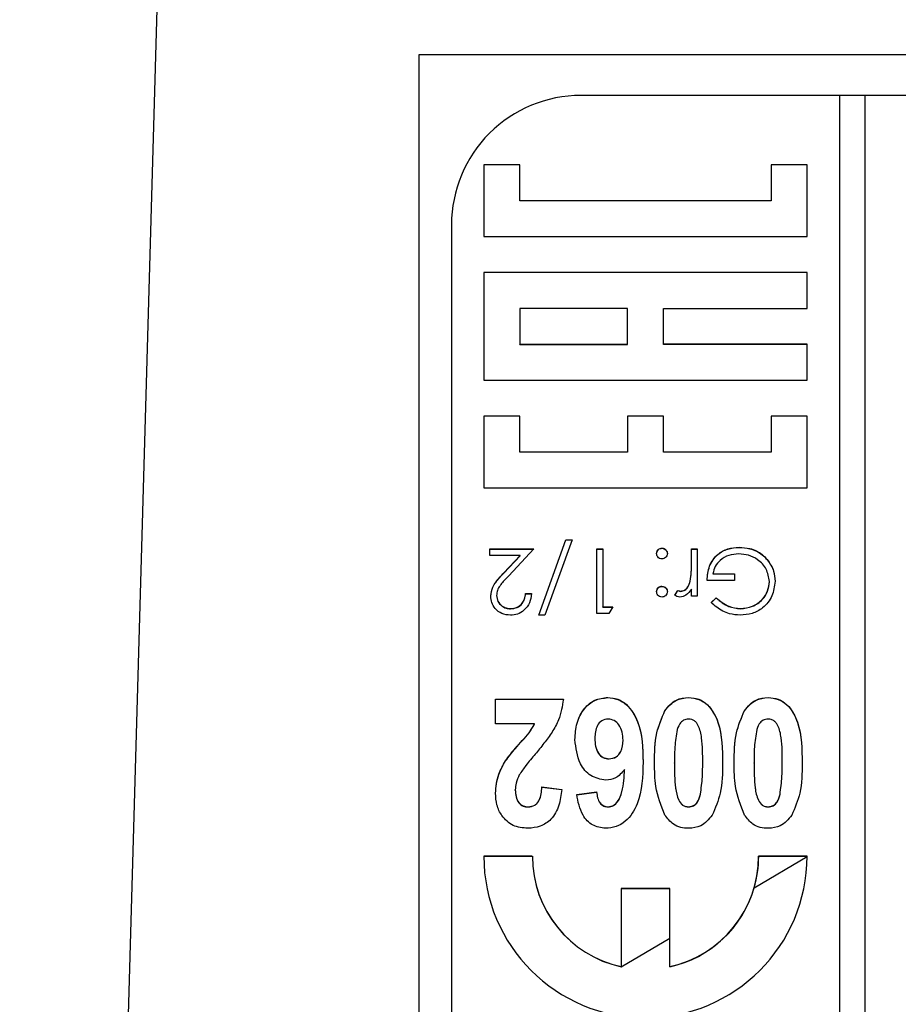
# Model space of a CAD drawing. Header units: millimetres. Extents: x 1841 to 4925, y 385 to 2485.
# Tile 20 of 28: x 2948 to 2962, y 1429 to 1444. Entities that reach past the tile are written whole.
import ezdxf

# ---------------------------------------------------------------- set-up
doc = ezdxf.new("R2010")
doc.units = ezdxf.units.MM

msp = doc.modelspace()

# ---------------------------------------------------------------- linework, layer by layer
at = {"color": 7, "linetype": 'Continuous', "lineweight": 25}
for p, q in [((2948.14, 1370.007), (2950.819, 1463.77)), ((2954.319, 1443.77), (2975.319, 1443.77)), ((2954.319, 1382.77), (2954.319, 1443.77)), ((2960.819, 1443.137), (2956.819, 1443.137)), ((2960.819, 1443.137), (2960.819, 1383.162)), ((2961.219, 1443.134), (2960.819, 1443.134)), ((2961.219, 1383.162), (2961.219, 1443.137)), ((2972.819, 1443.137), (2961.219, 1443.137)), ((2955.875, 1442.065), (2955.319, 1442.065)), ((2955.319, 1442.065), (2955.319, 1440.954)), ((2955.875, 1442.062), (2955.319, 1442.062)), ((2955.875, 1441.509), (2955.875, 1442.065)), ((2960.319, 1442.065), (2959.764, 1442.065)), ((2959.764, 1442.065), (2959.764, 1441.509)), ((2960.319, 1442.062), (2959.764, 1442.062)), ((2960.319, 1440.954), (2960.319, 1442.065)), ((2959.764, 1441.509), (2955.875, 1441.509)), ((2955.875, 1441.507), (2955.875, 1441.509)), ((2959.764, 1441.507), (2955.875, 1441.507)), ((2959.764, 1441.507), (2959.764, 1441.509)), ((2954.819, 1441.138), (2954.819, 1385.161)), ((2955.319, 1440.954), (2960.319, 1440.954)), ((2960.319, 1440.399), (2955.319, 1440.399)), ((2955.319, 1440.399), (2955.319, 1438.733)), ((2960.319, 1440.396), (2955.319, 1440.396)), ((2960.319, 1439.843), (2960.319, 1440.399)), ((2955.875, 1439.843), (2955.875, 1439.288)), ((2957.541, 1439.843), (2955.875, 1439.843)), ((2957.541, 1439.288), (2957.541, 1439.843)), ((2958.097, 1439.288), (2958.097, 1439.843)), ((2958.097, 1439.843), (2960.319, 1439.843)), ((2955.875, 1439.285), (2955.875, 1439.288)), ((2955.875, 1439.288), (2957.541, 1439.288)), ((2955.875, 1439.285), (2957.541, 1439.285)), ((2957.541, 1439.285), (2957.541, 1439.288)), ((2960.319, 1439.288), (2958.097, 1439.288)), ((2958.097, 1439.285), (2958.097, 1439.288)), ((2960.319, 1439.285), (2958.097, 1439.285)), ((2960.319, 1438.733), (2960.319, 1439.288)), ((2955.319, 1438.733), (2960.319, 1438.733)), ((2955.875, 1438.177), (2955.319, 1438.177)), ((2955.319, 1438.177), (2955.319, 1437.067)), ((2955.875, 1438.175), (2955.319, 1438.175)), ((2955.875, 1437.622), (2955.875, 1438.177)), ((2958.097, 1438.177), (2957.541, 1438.177)), ((2957.541, 1438.177), (2957.541, 1437.622)), ((2958.097, 1438.175), (2957.541, 1438.175)), ((2958.097, 1437.622), (2958.097, 1438.177)), ((2960.319, 1438.177), (2959.764, 1438.177)), ((2959.764, 1438.177), (2959.764, 1437.622)), ((2960.319, 1438.175), (2959.764, 1438.175)), ((2960.319, 1437.067), (2960.319, 1438.177)), ((2957.541, 1437.622), (2955.875, 1437.622)), ((2955.875, 1437.619), (2955.875, 1437.622)), ((2957.541, 1437.619), (2955.875, 1437.619)), ((2957.541, 1437.619), (2957.541, 1437.622)), ((2959.764, 1437.622), (2958.097, 1437.622)), ((2958.097, 1437.619), (2958.097, 1437.622)), ((2959.764, 1437.619), (2958.097, 1437.619)), ((2959.764, 1437.619), (2959.764, 1437.622)), ((2955.319, 1437.067), (2960.319, 1437.067)), ((2956.171, 1435.098), (2956.589, 1436.264)), ((2956.172, 1435.098), (2956.589, 1436.261)), ((2956.683, 1436.264), (2956.265, 1435.098)), ((2956.589, 1436.264), (2956.683, 1436.264)), ((2956.589, 1436.261), (2956.589, 1436.264)), ((2956.589, 1436.261), (2956.682, 1436.261)), ((2955.414, 1436.123), (2956.094, 1436.123)), ((2955.414, 1436.02), (2955.414, 1436.123)), ((2955.414, 1436.12), (2956.091, 1436.12)), ((2956.094, 1436.123), (2955.706, 1435.709)), ((2957.068, 1436.123), (2957.158, 1436.123)), ((2957.068, 1435.123), (2957.068, 1436.123)), ((2957.068, 1436.12), (2957.158, 1436.12)), ((2957.158, 1436.123), (2957.158, 1435.226)), ((2958.074, 1436.133), (2958.074, 1436.136)), ((2958.529, 1436.123), (2958.619, 1436.123)), ((2958.529, 1435.877), (2958.529, 1436.123)), ((2958.529, 1436.12), (2958.619, 1436.12)), ((2958.619, 1436.123), (2958.619, 1435.392)), ((2959.268, 1436.146), (2959.268, 1436.148)), ((2955.879, 1436.02), (2955.414, 1436.02)), ((2955.629, 1435.753), (2955.879, 1436.02)), ((2955.629, 1435.75), (2955.879, 1436.017)), ((2955.879, 1436.017), (2955.879, 1436.02)), ((2959.702, 1435.957), (2959.702, 1435.959)), ((2955.629, 1435.75), (2955.629, 1435.753)), ((2958.529, 1435.874), (2958.529, 1435.877)), ((2958.863, 1435.738), (2959.196, 1435.738)), ((2958.863, 1435.735), (2958.863, 1435.738)), ((2958.863, 1435.735), (2959.196, 1435.735)), ((2959.196, 1435.738), (2959.196, 1435.636)), ((2958.513, 1435.624), (2958.513, 1435.627)), ((2959.196, 1435.636), (2958.773, 1435.636)), ((2959.735, 1435.616), (2959.735, 1435.619)), ((2955.965, 1435.431), (2956.055, 1435.431)), ((2955.965, 1435.428), (2955.965, 1435.431)), ((2955.965, 1435.428), (2956.055, 1435.428)), ((2958.074, 1435.543), (2958.074, 1435.546)), ((2958.273, 1435.405), (2958.322, 1435.482)), ((2958.273, 1435.402), (2958.322, 1435.479)), ((2958.322, 1435.479), (2958.322, 1435.482)), ((2958.368, 1435.466), (2958.368, 1435.469)), ((2958.529, 1435.392), (2958.529, 1435.5)), ((2955.517, 1435.4), (2955.517, 1435.403)), ((2958.619, 1435.392), (2958.529, 1435.392)), ((2958.837, 1435.294), (2958.914, 1435.367)), ((2958.837, 1435.291), (2958.914, 1435.364)), ((2958.914, 1435.364), (2958.914, 1435.367)), ((2955.734, 1435.197), (2955.734, 1435.2)), ((2957.253, 1435.123), (2957.068, 1435.123)), ((2957.158, 1435.226), (2957.312, 1435.226)), ((2957.158, 1435.223), (2957.158, 1435.226)), ((2957.158, 1435.223), (2957.31, 1435.223)), ((2957.312, 1435.226), (2957.253, 1435.123)), ((2959.29, 1435.197), (2959.29, 1435.2)), ((2956.265, 1435.098), (2956.171, 1435.098)), ((2955.499, 1433.8), (2956.55, 1433.8)), ((2955.499, 1433.415), (2955.499, 1433.8)), ((2955.499, 1433.797), (2956.55, 1433.797)), ((2957.235, 1433.823), (2957.235, 1433.825)), ((2958.486, 1433.823), (2958.486, 1433.825)), ((2959.717, 1433.823), (2959.717, 1433.825)), ((2958.119, 1433.619), (2958.119, 1433.622)), ((2959.35, 1433.619), (2959.35, 1433.622)), ((2956.103, 1433.415), (2955.499, 1433.415)), ((2956.103, 1433.412), (2956.103, 1433.415)), ((2957.037, 1433.19), (2957.037, 1433.193)), ((2957.473, 1433.162), (2957.473, 1433.165)), ((2955.655, 1432.843), (2955.655, 1432.846)), ((2957.257, 1432.874), (2957.257, 1432.877)), ((2957.497, 1432.708), (2957.497, 1432.711)), ((2958.268, 1432.811), (2958.268, 1432.814)), ((2958.704, 1432.811), (2958.704, 1432.814)), ((2959.499, 1432.811), (2959.499, 1432.814)), ((2959.935, 1432.811), (2959.935, 1432.814)), ((2955.806, 1432.393), (2955.806, 1432.396)), ((2956.217, 1432.441), (2956.524, 1432.404)), ((2956.217, 1432.438), (2956.217, 1432.441)), ((2956.217, 1432.438), (2956.524, 1432.401)), ((2956.755, 1432.322), (2957.063, 1432.364)), ((2956.755, 1432.32), (2957.063, 1432.362)), ((2957.063, 1432.362), (2957.063, 1432.364)), ((2958.669, 1432.327), (2958.669, 1432.33)), ((2959.9, 1432.327), (2959.9, 1432.33)), ((2956.006, 1432.131), (2956.006, 1432.134)), ((2957.242, 1432.131), (2957.242, 1432.134)), ((2958.486, 1432.131), (2958.486, 1432.134)), ((2959.717, 1432.131), (2959.717, 1432.134)), ((2956.069, 1431.369), (2955.319, 1431.369)), ((2956.069, 1431.366), (2955.319, 1431.366)), ((2956.069, 1431.366), (2956.069, 1431.369)), ((2959.5, 1430.88), (2960.319, 1431.366)), ((2960.319, 1431.369), (2959.569, 1431.369)), ((2959.569, 1431.366), (2959.569, 1431.369)), ((2960.319, 1431.366), (2959.569, 1431.366)), ((2958.194, 1430.869), (2957.444, 1430.869)), ((2957.444, 1430.869), (2957.444, 1429.661)), ((2958.194, 1430.867), (2957.444, 1430.867)), ((2958.194, 1429.661), (2958.194, 1430.869)), ((2957.444, 1429.658), (2958.194, 1430.103)), ((2957.444, 1429.658), (2957.444, 1429.661)), ((2958.194, 1429.658), (2958.194, 1429.661))]:
    msp.add_line(p, q, dxfattribs=at)
for centre, radius, start, end in [((2956.819, 1441.137), 2, 89.9883, 179.9883), ((2957.819, 1431.37), 2.5, 180.0188, 359.9812), ((2957.819, 1431.37), 1.749, 180.0084, 257.6408), ((2957.819, 1431.367), 1.749, 180.0084, 257.6408), ((2957.82, 1431.37), 1.749, 282.3592, 359.9916), ((2957.821, 1431.366), 1.749, 343.835, 359.9999), ((2957.82, 1431.367), 1.75, 282.3627, 343.8289)]:
    msp.add_arc(centre, radius, start, end, dxfattribs=at)
for points, knots in [([(2957.991, 1436.052), (2957.992, 1436.065), (2957.995, 1436.089), (2958.018, 1436.116), (2958.045, 1436.133), (2958.065, 1436.135), (2958.074, 1436.136)], [0, 0, 0, 0, 0.279515, 0.559486, 0.779684, 1, 1, 1, 1]), ([(2957.991, 1436.049), (2957.992, 1436.062), (2957.995, 1436.086), (2958.018, 1436.113), (2958.045, 1436.13), (2958.065, 1436.132), (2958.074, 1436.133)], [0, 0, 0, 0, 0.279515, 0.559486, 0.779684, 1, 1, 1, 1]), ([(2958.074, 1435.969), (2958.062, 1435.97), (2958.037, 1435.973), (2958.01, 1435.996), (2957.993, 1436.023), (2957.992, 1436.043), (2957.991, 1436.052)], [0, 0, 0, 0, 0.279602, 0.559212, 0.779475, 1, 1, 1, 1]), ([(2958.074, 1436.136), (2958.087, 1436.134), (2958.111, 1436.131), (2958.138, 1436.108), (2958.155, 1436.081), (2958.157, 1436.062), (2958.158, 1436.052)], [0, 0, 0, 0, 0.279628, 0.559268, 0.779583, 1, 1, 1, 1]), ([(2958.074, 1436.133), (2958.087, 1436.131), (2958.111, 1436.128), (2958.138, 1436.105), (2958.155, 1436.078), (2958.157, 1436.059), (2958.158, 1436.049)], [0, 0, 0, 0, 0.279628, 0.559268, 0.779583, 1, 1, 1, 1]), ([(2958.158, 1436.052), (2958.156, 1436.04), (2958.153, 1436.015), (2958.131, 1435.988), (2958.103, 1435.972), (2958.084, 1435.97), (2958.074, 1435.969)], [0, 0, 0, 0, 0.279576, 0.559284, 0.779552, 1, 1, 1, 1]), ([(2958.773, 1435.636), (2958.779, 1435.711), (2958.792, 1435.862), (2958.918, 1436.04), (2959.091, 1436.136), (2959.209, 1436.144), (2959.268, 1436.148)], [0, 0, 0, 0, 0.280351, 0.559367, 0.779371, 1, 1, 1, 1]), ([(2958.773, 1435.633), (2958.779, 1435.708), (2958.792, 1435.859), (2958.918, 1436.037), (2959.091, 1436.133), (2959.209, 1436.142), (2959.268, 1436.146)], [0, 0, 0, 0, 0.280351, 0.559367, 0.779371, 1, 1, 1, 1]), ([(2959.261, 1436.046), (2959.209, 1436.042), (2959.106, 1436.034), (2958.979, 1435.959), (2958.891, 1435.857), (2958.872, 1435.778), (2958.863, 1435.738)], [0, 0, 0, 0, 0.280258, 0.55994, 0.779939, 1, 1, 1, 1]), ([(2959.735, 1435.619), (2959.724, 1435.685), (2959.704, 1435.817), (2959.571, 1435.957), (2959.417, 1436.034), (2959.313, 1436.042), (2959.261, 1436.046)], [0, 0, 0, 0, 0.279051, 0.558582, 0.779235, 1, 1, 1, 1]), ([(2959.268, 1436.148), (2959.324, 1436.145), (2959.416, 1436.14), (2959.536, 1436.095), (2959.628, 1436.038), (2959.677, 1435.986), (2959.702, 1435.959)], [0, 0, 0, 0, 0.339789, 0.559872, 0.779908, 1, 1, 1, 1]), ([(2959.268, 1436.146), (2959.324, 1436.142), (2959.416, 1436.137), (2959.536, 1436.092), (2959.628, 1436.035), (2959.677, 1435.983), (2959.702, 1435.957)], [0, 0, 0, 0, 0.339789, 0.559872, 0.779908, 1, 1, 1, 1]), ([(2959.702, 1435.959), (2959.741, 1435.902), (2959.812, 1435.8), (2959.821, 1435.677), (2959.824, 1435.623)], [0, 0, 0, 0, 0.5593165, 1, 1, 1, 1]), ([(2959.702, 1435.957), (2959.741, 1435.899), (2959.812, 1435.797), (2959.821, 1435.674), (2959.824, 1435.62)], [0, 0, 0, 0, 0.5593165, 1, 1, 1, 1]), ([(2955.427, 1435.395), (2955.433, 1435.443), (2955.443, 1435.522), (2955.507, 1435.613), (2955.566, 1435.685), (2955.608, 1435.731), (2955.629, 1435.753)], [0, 0, 0, 0, 0.338375, 0.558753, 0.77936, 1, 1, 1, 1]), ([(2955.427, 1435.392), (2955.433, 1435.44), (2955.443, 1435.519), (2955.507, 1435.611), (2955.566, 1435.682), (2955.608, 1435.728), (2955.629, 1435.75)], [0, 0, 0, 0, 0.338375, 0.558753, 0.77936, 1, 1, 1, 1]), ([(2958.513, 1435.627), (2958.519, 1435.673), (2958.53, 1435.756), (2958.53, 1435.84), (2958.529, 1435.877)], [0, 0, 0, 0, 0.559637, 1, 1, 1, 1]), ([(2958.513, 1435.624), (2958.519, 1435.67), (2958.53, 1435.754), (2958.53, 1435.837), (2958.529, 1435.874)], [0, 0, 0, 0, 0.559637, 1, 1, 1, 1]), ([(2955.706, 1435.709), (2955.677, 1435.679), (2955.629, 1435.629), (2955.568, 1435.555), (2955.525, 1435.484), (2955.519, 1435.43), (2955.517, 1435.403)], [0, 0, 0, 0, 0.340542, 0.56085, 0.780599, 1, 1, 1, 1]), ([(2958.368, 1435.469), (2958.389, 1435.474), (2958.432, 1435.483), (2958.486, 1435.542), (2958.503, 1435.594), (2958.513, 1435.627)], [0, 0, 0, 0, 0.278435, 0.558783, 1, 1, 1, 1]), ([(2958.368, 1435.466), (2958.389, 1435.471), (2958.432, 1435.48), (2958.486, 1435.539), (2958.503, 1435.592), (2958.513, 1435.624)], [0, 0, 0, 0, 0.2784354, 0.5587827, 1, 1, 1, 1]), ([(2959.824, 1435.623), (2959.814, 1435.544), (2959.795, 1435.388), (2959.651, 1435.212), (2959.472, 1435.112), (2959.348, 1435.103), (2959.286, 1435.098)], [0, 0, 0, 0, 0.2795847, 0.5590752, 0.7794152, 1, 1, 1, 1]), ([(2959.29, 1435.2), (2959.353, 1435.208), (2959.479, 1435.223), (2959.627, 1435.33), (2959.718, 1435.469), (2959.729, 1435.569), (2959.735, 1435.619)], [0, 0, 0, 0, 0.279854, 0.559567, 0.779843, 1, 1, 1, 1]), ([(2959.29, 1435.197), (2959.353, 1435.205), (2959.479, 1435.22), (2959.627, 1435.327), (2959.718, 1435.466), (2959.729, 1435.566), (2959.735, 1435.616)], [0, 0, 0, 0, 0.2798542, 0.5595672, 0.7798434, 1, 1, 1, 1]), ([(2956.055, 1435.431), (2956.049, 1435.382), (2956.038, 1435.285), (2955.952, 1435.174), (2955.844, 1435.107), (2955.767, 1435.101), (2955.729, 1435.098)], [0, 0, 0, 0, 0.280029, 0.559515, 0.779668, 1, 1, 1, 1]), ([(2955.734, 1435.2), (2955.768, 1435.204), (2955.836, 1435.211), (2955.913, 1435.273), (2955.955, 1435.351), (2955.962, 1435.404), (2955.965, 1435.431)], [0, 0, 0, 0, 0.279693, 0.55878, 0.779138, 1, 1, 1, 1]), ([(2955.734, 1435.197), (2955.768, 1435.201), (2955.836, 1435.208), (2955.913, 1435.27), (2955.955, 1435.348), (2955.962, 1435.401), (2955.965, 1435.428)], [0, 0, 0, 0, 0.279693, 0.55878, 0.779138, 1, 1, 1, 1]), ([(2957.991, 1435.463), (2957.992, 1435.475), (2957.995, 1435.5), (2958.018, 1435.527), (2958.045, 1435.544), (2958.065, 1435.545), (2958.074, 1435.546)], [0, 0, 0, 0, 0.279517, 0.559326, 0.779544, 1, 1, 1, 1]), ([(2957.991, 1435.46), (2957.992, 1435.472), (2957.995, 1435.497), (2958.018, 1435.524), (2958.045, 1435.541), (2958.065, 1435.542), (2958.074, 1435.543)], [0, 0, 0, 0, 0.279517, 0.559326, 0.779544, 1, 1, 1, 1]), ([(2958.074, 1435.379), (2958.062, 1435.381), (2958.037, 1435.384), (2958.01, 1435.407), (2957.993, 1435.434), (2957.992, 1435.453), (2957.991, 1435.463)], [0, 0, 0, 0, 0.279602, 0.559212, 0.779475, 1, 1, 1, 1]), ([(2958.074, 1435.546), (2958.087, 1435.545), (2958.111, 1435.542), (2958.138, 1435.519), (2958.155, 1435.492), (2958.157, 1435.472), (2958.158, 1435.463)], [0, 0, 0, 0, 0.279647, 0.559299, 0.779615, 1, 1, 1, 1]), ([(2958.074, 1435.543), (2958.087, 1435.542), (2958.111, 1435.539), (2958.138, 1435.516), (2958.155, 1435.489), (2958.157, 1435.47), (2958.158, 1435.46)], [0, 0, 0, 0, 0.279647, 0.559299, 0.779615, 1, 1, 1, 1]), ([(2958.158, 1435.463), (2958.156, 1435.451), (2958.153, 1435.426), (2958.131, 1435.399), (2958.103, 1435.382), (2958.084, 1435.38), (2958.074, 1435.379)], [0, 0, 0, 0, 0.279539, 0.559327, 0.779689, 1, 1, 1, 1]), ([(2958.322, 1435.482), (2958.331, 1435.478), (2958.345, 1435.472), (2958.361, 1435.47), (2958.368, 1435.469)], [0, 0, 0, 0, 0.560396, 1, 1, 1, 1]), ([(2958.322, 1435.479), (2958.331, 1435.476), (2958.345, 1435.469), (2958.361, 1435.467), (2958.368, 1435.466)], [0, 0, 0, 0, 0.560396, 1, 1, 1, 1]), ([(2958.529, 1435.5), (2958.504, 1435.465), (2958.47, 1435.417), (2958.401, 1435.384), (2958.368, 1435.381), (2958.351, 1435.379)], [0, 0, 0, 0, 0.558841, 0.779474, 1, 1, 1, 1]), ([(2955.729, 1435.098), (2955.684, 1435.102), (2955.595, 1435.11), (2955.496, 1435.191), (2955.436, 1435.29), (2955.43, 1435.36), (2955.427, 1435.395)], [0, 0, 0, 0, 0.279891, 0.559188, 0.779573, 1, 1, 1, 1]), ([(2955.517, 1435.403), (2955.521, 1435.372), (2955.529, 1435.31), (2955.59, 1435.245), (2955.661, 1435.206), (2955.709, 1435.202), (2955.734, 1435.2)], [0, 0, 0, 0, 0.279126, 0.558978, 0.77935, 1, 1, 1, 1]), ([(2955.517, 1435.4), (2955.521, 1435.369), (2955.529, 1435.307), (2955.59, 1435.242), (2955.661, 1435.203), (2955.709, 1435.199), (2955.734, 1435.197)], [0, 0, 0, 0, 0.279126, 0.558978, 0.77935, 1, 1, 1, 1]), ([(2958.351, 1435.379), (2958.336, 1435.381), (2958.308, 1435.385), (2958.284, 1435.398), (2958.273, 1435.405)], [0, 0, 0, 0, 0.559243, 1, 1, 1, 1]), ([(2959.286, 1435.098), (2959.229, 1435.102), (2959.135, 1435.109), (2959.013, 1435.159), (2958.919, 1435.218), (2958.864, 1435.269), (2958.837, 1435.294)], [0, 0, 0, 0, 0.339527, 0.559586, 0.779731, 1, 1, 1, 1]), ([(2958.914, 1435.367), (2958.976, 1435.316), (2959.086, 1435.225), (2959.227, 1435.208), (2959.29, 1435.2)], [0, 0, 0, 0, 0.5598098, 1, 1, 1, 1]), ([(2958.914, 1435.364), (2958.976, 1435.313), (2959.086, 1435.222), (2959.227, 1435.205), (2959.29, 1435.197)], [0, 0, 0, 0, 0.5598098, 1, 1, 1, 1]), ([(2956.55, 1433.8), (2956.532, 1433.69), (2956.502, 1433.51), (2956.377, 1433.288), (2956.251, 1433.115), (2956.16, 1433.005), (2956.114, 1432.95)], [0, 0, 0, 0, 0.33935, 0.559373, 0.779669, 1, 1, 1, 1]), ([(2956.729, 1433.173), (2956.734, 1433.26), (2956.744, 1433.433), (2956.856, 1433.652), (2957.03, 1433.802), (2957.167, 1433.818), (2957.235, 1433.825)], [0, 0, 0, 0, 0.280898, 0.560626, 0.780338, 1, 1, 1, 1]), ([(2956.729, 1433.171), (2956.734, 1433.257), (2956.744, 1433.43), (2956.856, 1433.649), (2957.03, 1433.799), (2957.167, 1433.815), (2957.235, 1433.823)], [0, 0, 0, 0, 0.280898, 0.560626, 0.780338, 1, 1, 1, 1]), ([(2957.235, 1433.825), (2957.288, 1433.82), (2957.394, 1433.81), (2957.574, 1433.69), (2957.771, 1433.362), (2957.777, 1433.041), (2957.781, 1432.827)], [0, 0, 0, 0, 0.125109, 0.250273, 0.499351, 1, 1, 1, 1]), ([(2957.235, 1433.823), (2957.288, 1433.817), (2957.394, 1433.807), (2957.574, 1433.687), (2957.771, 1433.359), (2957.777, 1433.038), (2957.781, 1432.824)], [0, 0, 0, 0, 0.125109, 0.250273, 0.499351, 1, 1, 1, 1]), ([(2958.119, 1433.622), (2958.174, 1433.687), (2958.271, 1433.804), (2958.42, 1433.819), (2958.486, 1433.825)], [0, 0, 0, 0, 0.558803, 1, 1, 1, 1]), ([(2958.119, 1433.619), (2958.174, 1433.685), (2958.271, 1433.801), (2958.42, 1433.816), (2958.486, 1433.823)], [0, 0, 0, 0, 0.558803, 1, 1, 1, 1]), ([(2958.486, 1433.825), (2958.539, 1433.82), (2958.646, 1433.81), (2958.828, 1433.688), (2959.008, 1433.346), (2959.01, 1433.025), (2959.012, 1432.81)], [0, 0, 0, 0, 0.12513, 0.250188, 0.498801, 1, 1, 1, 1]), ([(2958.486, 1433.823), (2958.539, 1433.817), (2958.646, 1433.807), (2958.828, 1433.685), (2959.008, 1433.344), (2959.01, 1433.022), (2959.012, 1432.807)], [0, 0, 0, 0, 0.12513, 0.250188, 0.498801, 1, 1, 1, 1]), ([(2959.35, 1433.622), (2959.404, 1433.687), (2959.502, 1433.804), (2959.651, 1433.819), (2959.717, 1433.825)], [0, 0, 0, 0, 0.558803, 1, 1, 1, 1]), ([(2959.35, 1433.619), (2959.404, 1433.685), (2959.502, 1433.801), (2959.651, 1433.816), (2959.717, 1433.823)], [0, 0, 0, 0, 0.558803, 1, 1, 1, 1]), ([(2959.717, 1433.825), (2959.77, 1433.82), (2959.877, 1433.81), (2960.059, 1433.688), (2960.239, 1433.346), (2960.241, 1433.025), (2960.242, 1432.81)], [0, 0, 0, 0, 0.12513, 0.250188, 0.498801, 1, 1, 1, 1]), ([(2959.717, 1433.823), (2959.77, 1433.817), (2959.877, 1433.807), (2960.059, 1433.685), (2960.239, 1433.344), (2960.241, 1433.022), (2960.242, 1432.807)], [0, 0, 0, 0, 0.12513, 0.250188, 0.498801, 1, 1, 1, 1]), ([(2957.96, 1432.814), (2957.961, 1432.971), (2957.962, 1433.252), (2958.071, 1433.509), (2958.119, 1433.622)], [0, 0, 0, 0, 0.561137, 1, 1, 1, 1]), ([(2957.96, 1432.811), (2957.961, 1432.968), (2957.962, 1433.249), (2958.071, 1433.506), (2958.119, 1433.619)], [0, 0, 0, 0, 0.561137, 1, 1, 1, 1]), ([(2959.191, 1432.814), (2959.192, 1432.971), (2959.193, 1433.252), (2959.302, 1433.509), (2959.35, 1433.622)], [0, 0, 0, 0, 0.561137, 1, 1, 1, 1]), ([(2959.191, 1432.811), (2959.192, 1432.968), (2959.193, 1433.249), (2959.302, 1433.506), (2959.35, 1433.619)], [0, 0, 0, 0, 0.561137, 1, 1, 1, 1]), ([(2957.241, 1433.492), (2957.207, 1433.487), (2957.139, 1433.476), (2957.044, 1433.366), (2957.04, 1433.262), (2957.037, 1433.193)], [0, 0, 0, 0, 0.249702, 0.499814, 1, 1, 1, 1]), ([(2957.473, 1433.165), (2957.471, 1433.206), (2957.467, 1433.29), (2957.418, 1433.397), (2957.339, 1433.476), (2957.274, 1433.487), (2957.241, 1433.492)], [0, 0, 0, 0, 0.2809977, 0.5606461, 0.7809145, 1, 1, 1, 1]), ([(2958.486, 1433.492), (2958.459, 1433.488), (2958.404, 1433.48), (2958.332, 1433.406), (2958.314, 1433.338), (2958.303, 1433.296)], [0, 0, 0, 0, 0.279177, 0.558619, 1, 1, 1, 1]), ([(2958.704, 1432.814), (2958.704, 1432.943), (2958.705, 1433.137), (2958.661, 1433.346), (2958.614, 1433.431), (2958.578, 1433.465), (2958.535, 1433.488), (2958.502, 1433.491), (2958.486, 1433.492)], [0, 0, 0, 0, 0.50053, 0.75007, 0.812672, 0.875017, 0.937485, 1, 1, 1, 1]), ([(2959.717, 1433.492), (2959.689, 1433.488), (2959.635, 1433.48), (2959.563, 1433.406), (2959.545, 1433.338), (2959.534, 1433.296)], [0, 0, 0, 0, 0.279177, 0.558619, 1, 1, 1, 1]), ([(2959.935, 1432.814), (2959.935, 1432.943), (2959.936, 1433.137), (2959.892, 1433.346), (2959.845, 1433.431), (2959.809, 1433.465), (2959.765, 1433.488), (2959.733, 1433.491), (2959.717, 1433.492)], [0, 0, 0, 0, 0.5005297, 0.7500702, 0.8126725, 0.8750171, 0.9374846, 1, 1, 1, 1]), ([(2955.655, 1432.846), (2955.705, 1432.912), (2955.787, 1433.02), (2955.914, 1433.159), (2956.023, 1433.276), (2956.076, 1433.369), (2956.103, 1433.415)], [0, 0, 0, 0, 0.339945, 0.56012, 0.780287, 1, 1, 1, 1]), ([(2955.655, 1432.843), (2955.705, 1432.909), (2955.787, 1433.017), (2955.914, 1433.156), (2956.023, 1433.274), (2956.076, 1433.366), (2956.103, 1433.412)], [0, 0, 0, 0, 0.339945, 0.56012, 0.780287, 1, 1, 1, 1]), ([(2958.303, 1433.296), (2958.29, 1433.206), (2958.268, 1433.046), (2958.268, 1432.885), (2958.268, 1432.814)], [0, 0, 0, 0, 0.559708, 1, 1, 1, 1]), ([(2959.534, 1433.296), (2959.521, 1433.206), (2959.498, 1433.046), (2959.499, 1432.885), (2959.499, 1432.814)], [0, 0, 0, 0, 0.5597085, 1, 1, 1, 1]), ([(2957.206, 1432.544), (2957.125, 1432.56), (2956.961, 1432.592), (2956.766, 1432.834), (2956.743, 1433.045), (2956.729, 1433.173)], [0, 0, 0, 0, 0.278667, 0.559714, 1, 1, 1, 1]), ([(2957.037, 1433.193), (2957.039, 1433.153), (2957.041, 1433.072), (2957.081, 1432.964), (2957.161, 1432.89), (2957.225, 1432.881), (2957.257, 1432.877)], [0, 0, 0, 0, 0.281199, 0.560681, 0.780502, 1, 1, 1, 1]), ([(2957.037, 1433.19), (2957.039, 1433.15), (2957.041, 1433.069), (2957.081, 1432.961), (2957.161, 1432.887), (2957.225, 1432.879), (2957.257, 1432.874)], [0, 0, 0, 0, 0.281199, 0.560681, 0.780502, 1, 1, 1, 1]), ([(2957.257, 1432.877), (2957.294, 1432.883), (2957.37, 1432.896), (2957.463, 1433.007), (2957.469, 1433.105), (2957.473, 1433.165)], [0, 0, 0, 0, 0.279132, 0.559241, 1, 1, 1, 1]), ([(2957.257, 1432.874), (2957.294, 1432.881), (2957.37, 1432.893), (2957.463, 1433.004), (2957.469, 1433.102), (2957.473, 1433.162)], [0, 0, 0, 0, 0.279132, 0.559241, 1, 1, 1, 1]), ([(2955.499, 1432.344), (2955.508, 1432.444), (2955.526, 1432.623), (2955.616, 1432.778), (2955.655, 1432.846)], [0, 0, 0, 0, 0.559099, 1, 1, 1, 1]), ([(2955.499, 1432.342), (2955.508, 1432.441), (2955.526, 1432.62), (2955.616, 1432.775), (2955.655, 1432.843)], [0, 0, 0, 0, 0.559099, 1, 1, 1, 1]), ([(2956.114, 1432.95), (2956.065, 1432.892), (2955.977, 1432.789), (2955.901, 1432.677), (2955.868, 1432.627)], [0, 0, 0, 0, 0.560211, 1, 1, 1, 1]), ([(2957.781, 1432.827), (2957.776, 1432.605), (2957.769, 1432.272), (2957.56, 1431.933), (2957.368, 1431.816), (2957.258, 1431.806), (2957.203, 1431.801)], [0, 0, 0, 0, 0.500588, 0.749619, 0.874794, 1, 1, 1, 1]), ([(2957.497, 1432.711), (2957.453, 1432.659), (2957.376, 1432.567), (2957.258, 1432.551), (2957.206, 1432.544)], [0, 0, 0, 0, 0.560019, 1, 1, 1, 1]), ([(2957.242, 1432.134), (2957.271, 1432.138), (2957.328, 1432.148), (2957.412, 1432.233), (2957.481, 1432.425), (2957.49, 1432.596), (2957.497, 1432.711)], [0, 0, 0, 0, 0.124187, 0.249061, 0.498254, 1, 1, 1, 1]), ([(2957.242, 1432.131), (2957.271, 1432.136), (2957.328, 1432.145), (2957.412, 1432.23), (2957.481, 1432.422), (2957.49, 1432.594), (2957.497, 1432.708)], [0, 0, 0, 0, 0.124187, 0.249061, 0.498254, 1, 1, 1, 1]), ([(2958.118, 1432.006), (2958.062, 1432.151), (2957.961, 1432.412), (2957.961, 1432.691), (2957.96, 1432.814)], [0, 0, 0, 0, 0.558267, 1, 1, 1, 1]), ([(2958.268, 1432.814), (2958.268, 1432.684), (2958.269, 1432.49), (2958.312, 1432.265), (2958.378, 1432.168), (2958.437, 1432.138), (2958.47, 1432.135), (2958.486, 1432.134)], [0, 0, 0, 0, 0.501059, 0.75088, 0.874945, 0.937481, 1, 1, 1, 1]), ([(2958.268, 1432.811), (2958.268, 1432.681), (2958.269, 1432.488), (2958.312, 1432.262), (2958.378, 1432.165), (2958.437, 1432.135), (2958.47, 1432.132), (2958.486, 1432.131)], [0, 0, 0, 0, 0.501059, 0.75088, 0.874945, 0.937481, 1, 1, 1, 1]), ([(2958.669, 1432.33), (2958.682, 1432.42), (2958.704, 1432.58), (2958.704, 1432.742), (2958.704, 1432.814)], [0, 0, 0, 0, 0.5597115, 1, 1, 1, 1]), ([(2958.669, 1432.327), (2958.682, 1432.417), (2958.704, 1432.578), (2958.704, 1432.74), (2958.704, 1432.811)], [0, 0, 0, 0, 0.559712, 1, 1, 1, 1]), ([(2959.012, 1432.81), (2959.011, 1432.653), (2959.009, 1432.373), (2958.9, 1432.116), (2958.852, 1432.004)], [0, 0, 0, 0, 0.561126, 1, 1, 1, 1]), ([(2959.349, 1432.006), (2959.293, 1432.151), (2959.192, 1432.412), (2959.191, 1432.691), (2959.191, 1432.814)], [0, 0, 0, 0, 0.558267, 1, 1, 1, 1]), ([(2959.499, 1432.814), (2959.499, 1432.684), (2959.5, 1432.49), (2959.542, 1432.265), (2959.609, 1432.168), (2959.668, 1432.138), (2959.7, 1432.135), (2959.717, 1432.134)], [0, 0, 0, 0, 0.501059, 0.75088, 0.874945, 0.937481, 1, 1, 1, 1]), ([(2959.499, 1432.811), (2959.499, 1432.681), (2959.5, 1432.488), (2959.542, 1432.262), (2959.609, 1432.165), (2959.668, 1432.135), (2959.7, 1432.132), (2959.717, 1432.131)], [0, 0, 0, 0, 0.501059, 0.75088, 0.874945, 0.937481, 1, 1, 1, 1]), ([(2959.9, 1432.33), (2959.912, 1432.42), (2959.935, 1432.58), (2959.935, 1432.742), (2959.935, 1432.814)], [0, 0, 0, 0, 0.5597115, 1, 1, 1, 1]), ([(2959.9, 1432.327), (2959.912, 1432.417), (2959.935, 1432.578), (2959.935, 1432.74), (2959.935, 1432.811)], [0, 0, 0, 0, 0.559712, 1, 1, 1, 1]), ([(2960.242, 1432.81), (2960.242, 1432.653), (2960.24, 1432.373), (2960.131, 1432.116), (2960.083, 1432.004)], [0, 0, 0, 0, 0.561126, 1, 1, 1, 1]), ([(2955.868, 1432.627), (2955.849, 1432.586), (2955.814, 1432.512), (2955.809, 1432.432), (2955.806, 1432.396)], [0, 0, 0, 0, 0.559914, 1, 1, 1, 1]), ([(2955.806, 1432.396), (2955.808, 1432.361), (2955.811, 1432.292), (2955.851, 1432.2), (2955.924, 1432.141), (2955.979, 1432.136), (2956.006, 1432.134)], [0, 0, 0, 0, 0.2808845, 0.5604963, 0.7799174, 1, 1, 1, 1]), ([(2955.806, 1432.393), (2955.808, 1432.358), (2955.811, 1432.289), (2955.851, 1432.198), (2955.924, 1432.138), (2955.979, 1432.133), (2956.006, 1432.131)], [0, 0, 0, 0, 0.2808845, 0.5604963, 0.7799174, 1, 1, 1, 1]), ([(2956.524, 1432.404), (2956.514, 1432.321), (2956.494, 1432.155), (2956.383, 1431.942), (2956.197, 1431.819), (2956.065, 1431.807), (2956, 1431.801)], [0, 0, 0, 0, 0.281105, 0.560182, 0.779967, 1, 1, 1, 1]), ([(2956.006, 1432.134), (2956.041, 1432.139), (2956.094, 1432.146), (2956.148, 1432.193), (2956.204, 1432.282), (2956.211, 1432.37), (2956.217, 1432.441)], [0, 0, 0, 0, 0.248696, 0.374368, 0.499925, 1, 1, 1, 1]), ([(2956.006, 1432.131), (2956.041, 1432.136), (2956.094, 1432.143), (2956.148, 1432.19), (2956.204, 1432.279), (2956.211, 1432.368), (2956.217, 1432.438)], [0, 0, 0, 0, 0.248696, 0.374368, 0.499925, 1, 1, 1, 1]), ([(2956, 1431.801), (2955.921, 1431.808), (2955.764, 1431.823), (2955.598, 1431.979), (2955.511, 1432.161), (2955.503, 1432.283), (2955.499, 1432.344)], [0, 0, 0, 0, 0.279686, 0.558598, 0.779111, 1, 1, 1, 1]), ([(2957.203, 1431.801), (2957.132, 1431.811), (2956.989, 1431.831), (2956.811, 1432.033), (2956.776, 1432.213), (2956.755, 1432.322)], [0, 0, 0, 0, 0.279169, 0.559101, 1, 1, 1, 1]), ([(2957.063, 1432.364), (2957.067, 1432.334), (2957.075, 1432.274), (2957.109, 1432.195), (2957.17, 1432.142), (2957.218, 1432.136), (2957.242, 1432.134)], [0, 0, 0, 0, 0.281004, 0.560864, 0.780418, 1, 1, 1, 1]), ([(2957.063, 1432.362), (2957.067, 1432.331), (2957.075, 1432.271), (2957.109, 1432.193), (2957.17, 1432.139), (2957.218, 1432.134), (2957.242, 1432.131)], [0, 0, 0, 0, 0.281004, 0.560864, 0.780418, 1, 1, 1, 1]), ([(2958.486, 1432.134), (2958.513, 1432.138), (2958.568, 1432.146), (2958.64, 1432.22), (2958.658, 1432.288), (2958.669, 1432.33)], [0, 0, 0, 0, 0.279177, 0.558619, 1, 1, 1, 1]), ([(2958.486, 1432.131), (2958.513, 1432.135), (2958.568, 1432.143), (2958.64, 1432.217), (2958.658, 1432.285), (2958.669, 1432.327)], [0, 0, 0, 0, 0.279177, 0.558619, 1, 1, 1, 1]), ([(2959.717, 1432.134), (2959.744, 1432.138), (2959.799, 1432.146), (2959.871, 1432.22), (2959.889, 1432.288), (2959.9, 1432.33)], [0, 0, 0, 0, 0.279177, 0.558619, 1, 1, 1, 1]), ([(2959.717, 1432.131), (2959.744, 1432.135), (2959.799, 1432.143), (2959.871, 1432.217), (2959.889, 1432.285), (2959.9, 1432.327)], [0, 0, 0, 0, 0.279177, 0.558619, 1, 1, 1, 1]), ([(2958.486, 1431.801), (2958.445, 1431.803), (2958.363, 1431.809), (2958.225, 1431.871), (2958.158, 1431.955), (2958.118, 1432.006)], [0, 0, 0, 0, 0.280581, 0.560896, 1, 1, 1, 1]), ([(2958.852, 1432.004), (2958.798, 1431.939), (2958.701, 1431.822), (2958.552, 1431.807), (2958.486, 1431.801)], [0, 0, 0, 0, 0.558803, 1, 1, 1, 1]), ([(2959.717, 1431.801), (2959.676, 1431.803), (2959.593, 1431.809), (2959.455, 1431.871), (2959.389, 1431.955), (2959.349, 1432.006)], [0, 0, 0, 0, 0.280581, 0.560896, 1, 1, 1, 1]), ([(2960.083, 1432.004), (2960.029, 1431.939), (2959.932, 1431.822), (2959.783, 1431.807), (2959.717, 1431.801)], [0, 0, 0, 0, 0.5588026, 1, 1, 1, 1])]:
    msp.add_open_spline(points, degree=3, knots=knots, dxfattribs=at)

doc.saveas('drawing.dxf')
